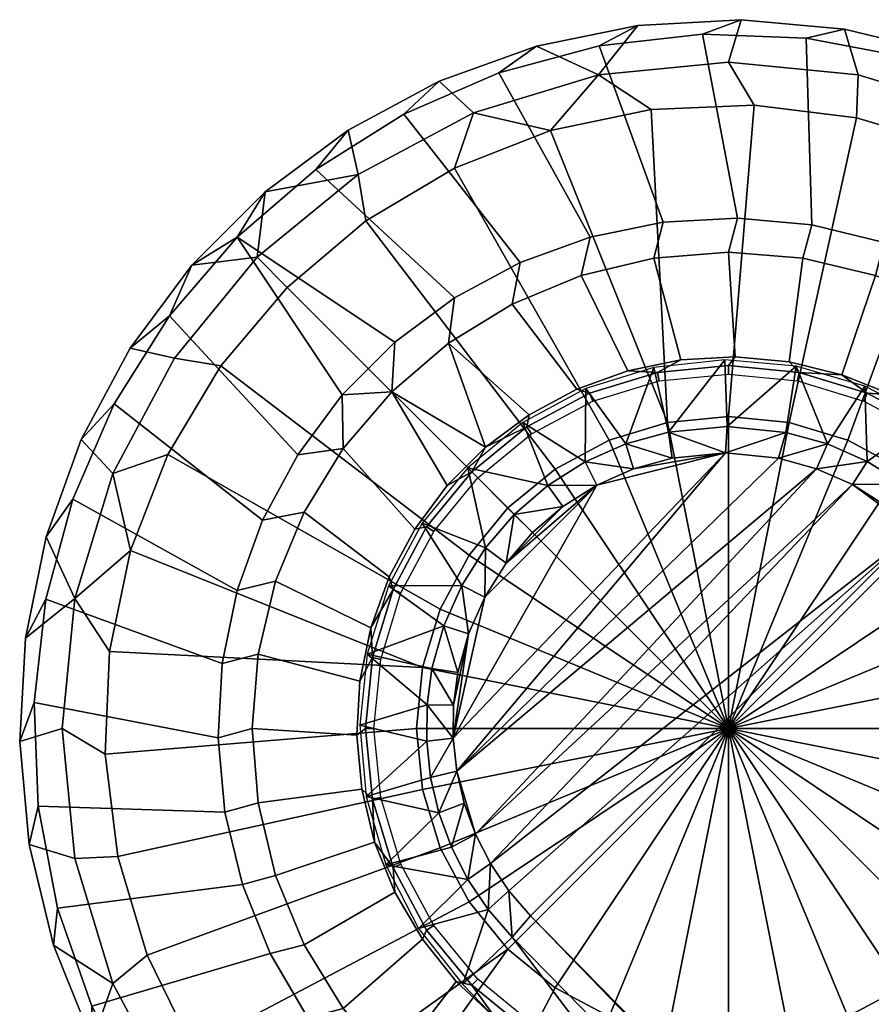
# Model space of a CAD drawing. Header units: millimetres. Extents: x -302 to 302, y -299 to 288.
# Tile 51 of 91: x -265 to -235, y 231 to 265. Entities that reach past the tile are written whole.
import ezdxf

# ---------------------------------------------------------------- set-up
doc = ezdxf.new("R2010")
doc.units = ezdxf.units.MM
doc.header["$MEASUREMENT"] = 0
doc.layers.add('nozky', color=250, linetype='Continuous')
doc.layers.add('podnoz', color=7, linetype='Continuous')

msp = doc.modelspace()

# ---------------------------------------------------------------- meshes
at = {"layer": 'nozky'}
mesh = msp.add_polyface(dxfattribs=at)
corners = [(-239.505, 262.399), (-243.136, 262.249), (-244.999, 263.467, 1), (-240.414, 263.918, 1), (-246.691, 261.504), (-250.076, 260.183), (-253.198, 258.323), (-253.47, 259.958, 1), (-249.407, 262.129, 1), (-257.031, 257.035, 1), (-255.971, 255.975), (-250.61, 263.245, 2), (-247.179, 264.486, 2), (-243.602, 265.214, 2), (-239.958, 265.414, 2), (-253.825, 261.517, 2), (-256.754, 259.339, 2), (-258.319, 253.202), (-260.179, 250.081), (-262.125, 249.411, 1), (-259.954, 253.474, 1), (-261.5, 246.696), (-262.245, 243.139), (-262.396, 239.509), (-263.914, 240.418, 1), (-263.463, 245.003, 1), (-261.513, 253.829, 2), (-259.335, 256.758, 2), (-263.24, 250.615, 2), (-265.41, 239.962, 2), (-265.21, 243.606, 2), (-264.481, 247.182, 2), (-238.269, 251.207), (-236.205, 250.581), (-240.414, 240.418), (-240.414, 251.418), (-242.561, 251.207), (-244.624, 250.581), (-246.525, 249.564), (-248.192, 248.197), (-249.561, 246.53), (-250.577, 244.628), (-251.203, 242.564), (-239.505, 262.399), (-235.899, 261.95), (-250.076, 260.183), (-246.691, 261.504), (-253.198, 258.323), (-243.136, 262.249), (-255.971, 255.975), (-260.179, 250.081), (-258.319, 253.202), (-261.5, 246.696), (-251.414, 240.418), (-262.396, 239.509), (-262.245, 243.139)]
mesh.append_faces([[corners[k] for k in face] for face in [(0, 1, 2, 3), (4, 2, 1, 1), (5, 6, 7, 8), (5, 8, 4, 4), (9, 7, 6, 10), (2, 8, 11, 12), (8, 2, 4, 4), (3, 2, 13, 14), (8, 7, 15, 11), (7, 16, 15, 15), (12, 13, 2, 2), (9, 16, 7, 7), (17, 18, 19, 20), (19, 18, 21, 21), (22, 23, 24, 25), (25, 21, 22, 22), (9, 20, 26, 27), (20, 9, 10, 17), (20, 19, 28, 26), (25, 24, 29, 30), (25, 19, 21, 21), (19, 25, 31, 28), (31, 25, 30, 30), (16, 9, 27, 27), (32, 33, 34, 34), (35, 32, 34, 34), (36, 35, 34, 34), (37, 36, 34, 34), (38, 37, 34, 34), (39, 38, 34, 34), (40, 39, 34, 34), (41, 40, 34, 34), (42, 41, 34, 34), (32, 35, 43, 44), (36, 37, 45, 46), (37, 38, 47, 45), (35, 36, 48, 43), (38, 39, 49, 47), (46, 48, 36, 36), (50, 51, 40, 41), (41, 42, 52, 50), (51, 49, 39, 40), (42, 53, 54, 55), (55, 52, 42, 42)]])
mesh = msp.add_polyface(dxfattribs=at)
corners = [(-217.366, 235.834, 1), (-219.329, 234.141), (-218.583, 237.697), (-218.433, 241.327), (-218.883, 244.933), (-217.366, 245.003, 1), (-216.914, 240.418, 1), (-218.703, 249.411, 1), (-217.23, 249.774, 2), (-216.115, 246.299, 2), (-219.919, 248.416), (-221.515, 251.68), (-220.875, 253.474, 1), (-215.519, 242.698, 2), (-215.452, 239.049, 2), (-215.917, 235.429, 2), (-223.626, 254.637), (-223.797, 257.035, 1), (-226.195, 257.206), (-229.152, 259.317), (-227.358, 259.958, 1), (-232.417, 260.913), (-235.899, 261.95), (-235.83, 263.467, 1), (-231.421, 262.129, 1), (-239.505, 262.399), (-240.414, 263.918, 1), (-223.394, 258.73, 2), (-220.909, 256.056, 2), (-218.84, 253.05, 2), (-226.241, 261.013, 2), (-229.392, 262.857, 2), (-232.775, 264.223, 2), (-236.323, 265.081, 2), (-239.958, 265.414, 2), (-231.269, 234.307), (-232.636, 232.64), (-240.414, 240.418), (-230.252, 236.209), (-229.626, 238.272), (-229.414, 240.418), (-229.626, 242.564), (-230.252, 244.628), (-231.269, 246.53), (-232.636, 248.197), (-234.303, 249.564), (-236.205, 250.581), (-234.303, 231.272), (-218.433, 241.327), (-218.583, 237.697), (-218.883, 244.933), (-219.919, 248.416), (-221.515, 251.68), (-223.626, 254.637), (-232.417, 260.913), (-229.152, 259.317), (-226.195, 257.206), (-238.269, 251.207), (-235.899, 261.95)]
mesh.append_faces([[corners[k] for k in face] for face in [(0, 1, 2, 2), (3, 4, 5, 6), (2, 3, 6, 0), (5, 7, 8, 9), (7, 5, 4, 10), (10, 11, 12, 7), (6, 5, 9, 13), (0, 6, 14, 15), (12, 11, 16, 16), (17, 16, 18, 18), (18, 19, 20, 17), (21, 22, 23, 24), (19, 21, 24, 20), (12, 16, 17, 17), (22, 25, 26, 23), (12, 17, 27, 28), (7, 12, 29, 8), (6, 13, 14, 14), (17, 20, 30, 27), (28, 29, 12, 12), (31, 30, 20, 24), (24, 32, 31, 31), (24, 23, 33, 32), (23, 26, 34, 33), (35, 36, 37, 37), (38, 35, 37, 37), (39, 38, 37, 37), (40, 39, 37, 37), (41, 40, 37, 37), (42, 41, 37, 37), (43, 42, 37, 37), (44, 43, 37, 37), (45, 44, 37, 37), (46, 45, 37, 37), (36, 47, 37, 37), (39, 40, 48, 49), (40, 41, 50, 48), (41, 42, 51, 50), (42, 43, 52, 51), (43, 44, 53, 52), (45, 46, 54, 55), (44, 45, 55, 56), (46, 57, 58, 54), (56, 53, 44, 44)]])
mesh = msp.add_polyface(dxfattribs=at)
corners = [(-261.946, 235.904), (-260.909, 232.421), (-262.125, 231.425, 1), (-263.463, 235.834, 1), (-262.396, 239.509), (-263.914, 240.418, 1), (-264.219, 232.78, 2), (-265.077, 236.327, 2), (-265.41, 239.962, 2), (-259.313, 229.157), (-259.954, 227.362, 1), (-257.202, 226.2), (-257.031, 223.801, 1), (-254.633, 223.63), (-249.407, 218.707, 1), (-253.47, 220.879, 1), (-251.676, 221.519), (-248.411, 219.923), (-244.929, 218.886), (-244.999, 217.37, 1), (-241.323, 218.437), (-240.414, 216.918, 1), (-256.053, 220.913, 2), (-258.726, 223.398, 2), (-237.693, 218.587), (-235.83, 217.37, 1), (-261.009, 226.246, 2), (-262.853, 229.395, 2), (-249.77, 217.235, 2), (-253.046, 218.844, 2), (-246.295, 216.12, 2), (-242.694, 215.522, 2), (-239.045, 215.456, 2), (-251.414, 240.418), (-251.203, 242.564), (-240.414, 240.418), (-251.203, 238.272), (-250.577, 236.209), (-249.561, 234.307), (-248.192, 232.64), (-246.525, 231.272), (-244.624, 230.256), (-242.561, 229.63), (-240.414, 229.418), (-238.269, 229.63), (-236.205, 230.256), (-261.946, 235.904), (-262.396, 239.509), (-260.909, 232.421), (-259.313, 229.157), (-257.202, 226.2), (-248.411, 219.923), (-251.676, 221.519), (-254.633, 223.63), (-241.323, 218.437), (-244.929, 218.886), (-237.693, 218.587)]
mesh.append_faces([[corners[k] for k in face] for face in [(0, 1, 2, 3), (4, 0, 3, 5), (3, 2, 6, 7), (5, 3, 7, 8), (1, 9, 10, 2), (10, 9, 11, 11), (12, 11, 13, 13), (14, 15, 16, 17), (17, 18, 19, 14), (13, 16, 15, 12), (10, 11, 12, 12), (18, 20, 21, 19), (12, 15, 22, 23), (20, 24, 25, 21), (10, 12, 23, 26), (2, 10, 26, 27), (15, 14, 28, 29), (27, 6, 2, 2), (29, 22, 15, 15), (30, 28, 14, 19), (19, 21, 31, 30), (32, 31, 21, 21), (33, 34, 35, 35), (36, 33, 35, 35), (37, 36, 35, 35), (38, 37, 35, 35), (39, 38, 35, 35), (40, 39, 35, 35), (41, 40, 35, 35), (42, 41, 35, 35), (43, 42, 35, 35), (44, 43, 35, 35), (45, 44, 35, 35), (33, 36, 46, 47), (36, 37, 48, 46), (37, 38, 49, 48), (38, 39, 50, 49), (40, 41, 51, 52), (39, 40, 52, 53), (42, 43, 54, 55), (43, 44, 56, 54), (41, 42, 55, 51), (39, 53, 50, 50)]])
mesh = msp.add_polyface(dxfattribs=at)
corners = [(-23.245, 9.202, 280), (-23.245, 9.202, 277), (-24.583, 4.549, 277), (-24.583, 4.549, 280), (-17.678, 17.678, 280), (-17.678, 17.678, 277), (-20.925, 13.68, 277), (-20.925, 13.68, 280), (-9.202, 23.245, 280), (-9.202, 23.245, 277), (-13.681, 20.925, 277), (-13.681, 20.925, 280), (0, 25, 280), (0, 25, 277), (-4.549, 24.583, 277), (-4.549, 24.583, 280), (-25, 0, 277), (-25, 0, 280), (4.549, 24.583, 280), (0, 25, 280), (-4.549, 24.583, 280), (-13.681, 20.925, 280), (-17.678, 17.678, 280), (-20.925, 13.68, 280), (-9.202, 23.245, 280), (20.925, 13.68, 280), (-24.583, 4.549, 280), (-25, 0, 280), (-23.245, 9.202, 280), (-24.583, -4.549, 280), (-223.797, 223.801, 1), (-224.857, 224.862), (-222.51, 227.635), (-218.703, 231.425, 1), (-220.649, 230.756), (-219.329, 234.141), (-218.394, 228.583, 2), (-220.351, 225.503, 2), (-217.366, 235.834, 1), (-215.917, 235.429, 2), (-216.904, 231.916, 2), (-222.736, 222.741, 2), (-234.137, 219.333), (-235.83, 217.37, 1), (-237.693, 218.587), (-230.752, 220.654), (-227.631, 222.514), (-227.358, 220.879, 1), (-231.421, 218.707, 1), (-240.414, 216.918, 1), (-235.425, 215.921, 2), (-239.045, 215.456, 2), (-228.579, 218.397, 2), (-231.911, 216.909, 2), (-225.499, 220.355, 2), (-234.303, 231.272), (-236.205, 230.256), (-240.414, 240.418), (-222.51, 227.635), (-224.857, 224.862), (-232.636, 232.64), (-231.269, 234.307), (-230.252, 236.209), (-220.649, 230.756), (-229.626, 238.272), (-219.329, 234.141), (-218.583, 237.697), (-238.269, 229.63), (-230.752, 220.654), (-234.137, 219.333), (-227.631, 222.514), (-237.693, 218.587)]
mesh.append_faces([[corners[k] for k in face] for face in [(0, 1, 2, 3), (4, 5, 6, 7), (7, 6, 1, 0), (8, 9, 10, 11), (12, 13, 14, 15), (15, 14, 9, 8), (11, 10, 5, 4), (3, 2, 16, 17), (18, 19, 20, 20), (21, 22, 23, 23), (21, 20, 24, 24), (25, 20, 21, 21), (23, 26, 27, 27), (26, 23, 28, 28), (21, 23, 25, 25), (23, 27, 29, 29), (30, 31, 32, 32), (33, 32, 34, 34), (33, 34, 35, 35), (30, 33, 36, 37), (33, 30, 32, 32), (38, 33, 35, 35), (33, 38, 39, 40), (37, 41, 30, 30), (33, 40, 36, 36), (42, 43, 44, 44), (45, 46, 47, 48), (45, 48, 42, 42), (46, 31, 30, 47), (49, 43, 50, 51), (42, 48, 43, 43), (48, 47, 52, 53), (43, 48, 53, 50), (47, 30, 41, 54), (54, 52, 47, 47), (55, 56, 57, 57), (58, 59, 60, 61), (61, 62, 63, 58), (62, 64, 65, 63), (64, 66, 65, 65), (67, 56, 68, 69), (56, 55, 70, 68), (55, 60, 59, 70), (67, 69, 71, 71)]])
at = {"layer": 'podnoz'}
mesh = msp.add_polyface(dxfattribs=at)
corners = [(-249.332, 236.691, 49.666), (-248.803, 235.655, 49.763), (-236.041, 249.018, 49.725), (-240.517, 250.136, 49.381), (-242.396, 249.956, 49.278), (-243.759, 249.578, 49.218), (-249.997, 238.916, 49.488), (-238.64, 249.947, 49.508), (-233.814, 247.389, 49.965), (-234.869, 248.286, 49.844), (-238.025, 253.194, 25), (-236.919, 250.452, 48.716), (-235.605, 252.493, 25), (-240.534, 253.416, 25), (-240.459, 251.068, 48.485), (-235.522, 249.837, 48.829), (-233.366, 251.339, 25), (-242.531, 250.868, 48.381), (-243.039, 253.149, 25), (-238.39, 250.86, 48.611), (-234.228, 249.03, 48.947), (-233.063, 248.042, 49.068), (-234.869, 248.286, 49.844), (-233.814, 247.389, 49.965), (-234.228, 249.03, 48.947), (-235.522, 249.837, 48.829), (-236.041, 249.018, 49.725), (-237.307, 249.576, 49.613), (-240.517, 250.136, 49.381), (-242.531, 250.868, 48.381), (-242.396, 249.956, 49.278), (-236.919, 250.452, 48.716), (-238.64, 249.947, 49.508), (-238.39, 250.86, 48.611), (-240.459, 251.068, 48.485), (-235.225, 256.39, 6.979), (-237.787, 257.006, 6.979), (-238.27, 253.345, 24.511), (-236.411, 252.895, 24.511), (-240.414, 257.212, 6.979), (-240.175, 253.519, 24.511), (-243.041, 257.006, 6.979), (-242.085, 253.414, 24.511), (-232.79, 255.382, 6.979), (-234.637, 252.179, 24.511), (-232.478, 256.574, 6), (-234.914, 257.558, 6), (-235.225, 256.39, 6.979), (-232.79, 255.382, 6.979), (-237.469, 258.176, 6), (-240.086, 258.415, 6), (-240.414, 257.212, 6.979), (-237.787, 257.006, 6.979), (-242.709, 258.271, 6), (-243.041, 257.006, 6.979), (-237.671, 264.764, 6), (-241.33, 264.901, 6), (-240.086, 258.415, 6), (-237.469, 258.176, 6), (-244.969, 264.491, 6), (-242.709, 258.271, 6), (-234.073, 264.083, 6), (-234.914, 257.558, 6), (-236.323, 265.081, 5.5), (-239.958, 265.414, 5.5), (-241.33, 264.901, 6), (-237.671, 264.764, 6), (-243.602, 265.214, 5.5), (-244.969, 264.491, 6), (-232.775, 264.223, 5.5), (-234.073, 264.083, 6), (-232.775, 264.223, 2), (-236.323, 265.081, 2), (-236.323, 265.081, 5.5), (-232.775, 264.223, 5.5), (-239.958, 265.414, 2), (-243.602, 265.214, 2), (-243.602, 265.214, 5.5), (-239.958, 265.414, 5.5), (-235.631, 251.967, 25), (-233.47, 250.812, 25), (-233.302, 251.062, 24.755), (-235.516, 252.245, 24.755), (-237.976, 252.678, 25), (-237.917, 252.974, 24.755), (-240.414, 252.918, 25), (-240.414, 253.22, 24.755), (-242.853, 252.678, 25), (-242.912, 252.974, 24.755), (-232.986, 251.212, 24.511), (-234.637, 252.179, 24.511), (-236.411, 252.895, 24.511), (-238.27, 253.345, 24.511), (-240.175, 253.519, 24.511), (-242.085, 253.414, 24.511)]
mesh.append_faces([[corners[k] for k in face] for face in [(0, 1, 2, 2), (3, 4, 5, 5), (6, 7, 3, 3), (2, 1, 8, 8), (9, 2, 8, 8), (10, 11, 12, 12), (13, 14, 10, 10), (12, 15, 16, 16), (17, 13, 18, 18), (10, 19, 11, 11), (16, 15, 20, 20), (12, 11, 15, 15), (13, 17, 14, 14), (14, 19, 10, 10), (21, 22, 23, 23), (24, 22, 21, 21), (25, 26, 24, 24), (27, 26, 25, 25), (22, 24, 26, 26), (28, 29, 30, 30), (25, 31, 27, 27), (28, 32, 33, 33), (31, 32, 27, 27), (31, 33, 32, 32), (34, 28, 33, 33), (34, 29, 28, 28), (35, 36, 37, 38), (36, 39, 40, 37), (39, 41, 42, 40), (43, 35, 38, 44), (45, 46, 47, 48), (49, 50, 51, 52), (50, 53, 54, 51), (46, 49, 52, 47), (55, 56, 57, 58), (56, 59, 60, 57), (61, 55, 58, 62), (63, 64, 65, 66), (64, 67, 68, 65), (69, 63, 66, 70), (71, 72, 73, 74), (75, 76, 77, 78), (72, 75, 78, 73), (79, 80, 81, 82), (83, 79, 82, 84), (85, 83, 84, 86), (87, 85, 86, 88), (89, 90, 82, 81), (84, 91, 92, 92), (93, 94, 88, 86), (92, 93, 86, 84), (82, 90, 91, 91), (82, 91, 84, 84)]])
mesh = msp.add_polyface(dxfattribs=at)
corners = [(-245.445, 252.404, 25), (-244.035, 250.451, 48.321), (-243.039, 253.149, 25), (-249.608, 249.609, 25), (-246.783, 248.985, 48.25), (-247.663, 251.209, 25), (-245.463, 249.818, 48.277), (-242.531, 250.868, 48.381), (-244.035, 250.451, 48.321), (-243.759, 249.578, 49.218), (-242.396, 249.956, 49.278), (-242.531, 250.868, 48.381), (-245.463, 249.818, 48.277), (-243.041, 257.006, 6.979), (-245.604, 256.39, 6.979), (-243.959, 253.032, 24.511), (-242.085, 253.414, 24.511), (-248.038, 255.382, 6.979), (-245.758, 252.382, 24.511), (-250.285, 254.005, 6.979), (-247.443, 251.476, 24.511), (-248.979, 250.335, 24.511), (-252.289, 252.293, 6.979), (-254.001, 250.29, 6.979), (-251.473, 247.447, 24.511), (-250.331, 248.982, 24.511), (-245.284, 257.747, 6), (-247.756, 256.853, 6), (-248.038, 255.382, 6.979), (-245.604, 256.39, 6.979), (-250.07, 255.609, 6), (-250.285, 254.005, 6.979), (-242.709, 258.271, 6), (-243.041, 257.006, 6.979), (-252.289, 252.293, 6.979), (-252.179, 254.041, 6), (-254.001, 250.29, 6.979), (-254.037, 252.183, 6), (-255.605, 250.074, 6), (-248.506, 263.543, 6), (-251.862, 262.079, 6), (-247.756, 256.853, 6), (-245.284, 257.747, 6), (-254.963, 260.131, 6), (-250.07, 255.609, 6), (-244.969, 264.491, 6), (-242.709, 258.271, 6), (-252.179, 254.041, 6), (-257.738, 257.742, 6), (-260.127, 254.967, 6), (-255.605, 250.074, 6), (-254.037, 252.183, 6), (-262.075, 251.866, 6), (-256.85, 247.76, 6), (-247.179, 264.486, 5.5), (-250.61, 263.245, 5.5), (-251.862, 262.079, 6), (-248.506, 263.543, 6), (-253.825, 261.517, 5.5), (-254.963, 260.131, 6), (-243.602, 265.214, 5.5), (-244.969, 264.491, 6), (-257.738, 257.742, 6), (-256.754, 259.339, 5.5), (-260.127, 254.967, 6), (-259.335, 256.758, 5.5), (-261.513, 253.829, 5.5), (-263.24, 250.615, 5.5), (-262.075, 251.866, 6), (-243.602, 265.214, 2), (-247.179, 264.486, 2), (-247.179, 264.486, 5.5), (-243.602, 265.214, 5.5), (-250.61, 263.245, 2), (-253.825, 261.517, 2), (-253.825, 261.517, 5.5), (-250.61, 263.245, 5.5), (-256.754, 259.339, 2), (-256.754, 259.339, 5.5), (-259.335, 256.758, 2), (-259.335, 256.758, 5.5), (-261.513, 253.829, 2), (-261.513, 253.829, 5.5), (-263.24, 250.615, 2), (-263.24, 250.615, 5.5), (-245.198, 251.967, 25), (-242.853, 252.678, 25), (-242.912, 252.974, 24.755), (-245.313, 252.245, 24.755), (-247.358, 250.812, 25), (-247.526, 251.062, 24.755), (-249.253, 249.257, 25), (-249.466, 249.47, 24.755), (-242.085, 253.414, 24.511), (-243.959, 253.032, 24.511), (-245.758, 252.382, 24.511), (-247.443, 251.476, 24.511), (-248.979, 250.335, 24.511), (-250.331, 248.982, 24.511)]
mesh.append_faces([[corners[k] for k in face] for face in [(0, 1, 2, 2), (3, 4, 5, 5), (6, 0, 5, 5), (5, 4, 6, 6), (2, 1, 7, 7), (0, 6, 1, 1), (8, 9, 10, 10), (10, 11, 8, 8), (12, 9, 8, 8), (13, 14, 15, 16), (14, 17, 18, 15), (17, 19, 20, 18), (19, 21, 20, 20), (21, 19, 22, 22), (22, 23, 24, 25), (21, 22, 25, 25), (26, 27, 28, 29), (27, 30, 31, 28), (32, 26, 29, 33), (34, 31, 30, 35), (36, 37, 38, 38), (36, 34, 37, 37), (35, 37, 34, 34), (39, 40, 41, 42), (40, 43, 44, 41), (45, 39, 42, 46), (47, 44, 43, 48), (48, 49, 50, 51), (49, 52, 53, 50), (47, 48, 51, 51), (54, 55, 56, 57), (55, 58, 59, 56), (60, 54, 57, 61), (62, 59, 58, 63), (64, 65, 66, 66), (66, 67, 68, 64), (65, 64, 62, 62), (63, 65, 62, 62), (69, 70, 71, 72), (73, 74, 75, 76), (77, 78, 75, 74), (70, 73, 76, 71), (78, 77, 79, 80), (81, 82, 80, 79), (83, 84, 82, 81), (85, 86, 87, 88), (89, 85, 88, 90), (91, 89, 90, 92), (87, 93, 94, 94), (95, 96, 90, 88), (97, 90, 96, 96), (88, 87, 94, 95), (90, 97, 92, 92), (97, 98, 92, 92)]])
mesh = msp.add_polyface(dxfattribs=at)
corners = [(-249.956, 242.394, 49.278), (-250.111, 241.239, 49.339), (-249.578, 243.758, 49.218), (-250.124, 240.074, 49.409), (-249.004, 245.053, 49.174), (-248.248, 246.252, 49.147), (-245.054, 249.004, 49.174), (-246.252, 248.249, 49.147), (-247.324, 247.326, 49.138), (-240.517, 250.136, 49.381), (-236.041, 249.018, 49.725), (-237.307, 249.576, 49.613), (-249.332, 236.691, 49.666), (-238.64, 249.947, 49.508), (-249.997, 238.916, 49.488), (-243.759, 249.578, 49.218), (-248.984, 246.784, 48.25), (-247.966, 247.967, 48.241), (-249.608, 249.609, 25), (-246.783, 248.985, 48.25), (-249.818, 245.462, 48.277), (-251.209, 247.663, 25), (-252.404, 245.446, 25), (-250.452, 244.034, 48.321), (-253.149, 243.039, 25), (-250.869, 242.53, 48.381), (-251.04, 241.256, 48.442), (-248.248, 246.252, 49.147), (-247.324, 247.326, 49.138), (-247.966, 247.967, 48.241), (-248.984, 246.784, 48.25), (-249.818, 245.462, 48.277), (-249.578, 243.758, 49.218), (-249.004, 245.053, 49.174), (-250.452, 244.034, 48.321), (-249.956, 242.394, 49.278), (-250.869, 242.53, 48.381), (-246.252, 248.249, 49.147), (-245.054, 249.004, 49.174), (-246.783, 248.985, 48.25), (-245.463, 249.818, 48.277), (-243.759, 249.578, 49.218), (-255.378, 248.042, 6.979), (-256.387, 245.608, 6.979), (-253.028, 243.963, 24.511), (-252.378, 245.762, 24.511), (-257.002, 243.045, 6.979), (-253.41, 242.089, 24.511), (-254.001, 250.29, 6.979), (-251.473, 247.447, 24.511), (-256.85, 247.76, 6), (-257.743, 245.288, 6), (-256.387, 245.608, 6.979), (-255.378, 248.042, 6.979), (-258.268, 242.713, 6), (-257.002, 243.045, 6.979), (-255.605, 250.074, 6), (-254.001, 250.29, 6.979), (-262.075, 251.866, 6), (-263.539, 248.51, 6), (-257.743, 245.288, 6), (-256.85, 247.76, 6), (-264.487, 244.973, 6), (-258.268, 242.713, 6), (-263.24, 250.615, 5.5), (-264.481, 247.182, 5.5), (-263.539, 248.51, 6), (-262.075, 251.866, 6), (-265.21, 243.606, 5.5), (-264.487, 244.973, 6), (-265.41, 239.962, 5.5), (-264.897, 241.334, 6), (-264.481, 247.182, 2), (-264.481, 247.182, 5.5), (-263.24, 250.615, 5.5), (-263.24, 250.615, 2), (-265.21, 243.606, 2), (-265.21, 243.606, 5.5), (-250.808, 247.363, 25), (-249.253, 249.257, 25), (-249.466, 249.47, 24.755), (-251.059, 247.531, 24.755), (-251.963, 245.202, 25), (-252.241, 245.317, 24.755), (-252.674, 242.857, 25), (-252.97, 242.916, 24.755), (-250.331, 248.982, 24.511), (-251.473, 247.447, 24.511), (-252.378, 245.762, 24.511), (-253.028, 243.963, 24.511), (-253.41, 242.089, 24.511)]
mesh.append_faces([[corners[k] for k in face] for face in [(0, 1, 2, 2), (2, 3, 4, 4), (5, 6, 7, 7), (7, 8, 5, 5), (5, 4, 6, 6), (4, 3, 6, 6), (9, 6, 3, 3), (10, 11, 12, 12), (11, 13, 14, 14), (9, 15, 6, 6), (16, 17, 18, 18), (18, 17, 19, 19), (20, 21, 22, 22), (16, 21, 20, 20), (22, 23, 20, 20), (22, 24, 23, 23), (18, 21, 16, 16), (24, 25, 23, 23), (26, 25, 24, 24), (27, 28, 29, 29), (30, 27, 29, 29), (31, 32, 33, 33), (27, 30, 33, 33), (30, 31, 33, 33), (34, 35, 32, 32), (34, 36, 35, 35), (34, 32, 31, 31), (37, 29, 28, 28), (38, 39, 37, 37), (29, 37, 39, 39), (40, 39, 38, 38), (40, 38, 41, 41), (42, 43, 44, 45), (43, 46, 47, 44), (48, 42, 45, 49), (50, 51, 52, 53), (51, 54, 55, 52), (56, 50, 53, 57), (58, 59, 60, 61), (59, 62, 63, 60), (64, 65, 66, 67), (65, 68, 69, 66), (68, 70, 71, 69), (72, 73, 74, 75), (76, 77, 73, 72), (78, 79, 80, 81), (82, 78, 81, 83), (84, 82, 83, 85), (86, 87, 81, 80), (83, 88, 89, 89), (87, 88, 83, 81), (85, 89, 90, 90), (85, 83, 89, 89)]])
mesh = msp.add_polyface(dxfattribs=at)
corners = [(-240.517, 250.136, 49.381), (-250.124, 240.074, 49.409), (-249.997, 238.916, 49.488), (-249.732, 237.783, 49.574), (-249.332, 236.691, 49.666), (-249.578, 243.758, 49.218), (-250.111, 241.239, 49.339), (-237.307, 249.576, 49.613), (-253.416, 240.534, 25), (-251.04, 241.256, 48.442), (-253.149, 243.039, 25), (-252.493, 235.605, 25), (-250.624, 237.444, 48.677), (-253.194, 238.025, 25), (-251.339, 233.367, 25), (-249.6, 235.096, 48.866), (-251.055, 239.971, 48.513), (-250.916, 238.694, 48.591), (-250.183, 236.239, 48.769), (-248.883, 234.032, 48.966), (-248.883, 234.032, 48.966), (-248.042, 233.063, 49.068), (-248.152, 234.691, 49.863), (-249.332, 236.691, 49.666), (-249.6, 235.096, 48.866), (-248.803, 235.655, 49.763), (-250.183, 236.239, 48.769), (-249.732, 237.783, 49.574), (-250.869, 242.53, 48.381), (-250.111, 241.239, 49.339), (-249.956, 242.394, 49.278), (-251.04, 241.256, 48.442), (-250.124, 240.074, 49.409), (-249.997, 238.916, 49.488), (-250.624, 237.444, 48.677), (-250.916, 238.694, 48.591), (-251.055, 239.971, 48.513), (-257.208, 240.418, 6.979), (-257.002, 237.791, 6.979), (-253.341, 238.274, 24.511), (-253.515, 240.179, 24.511), (-256.387, 235.229, 6.979), (-255.378, 232.794, 6.979), (-252.175, 234.641, 24.511), (-252.891, 236.415, 24.511), (-257.002, 243.045, 6.979), (-253.41, 242.089, 24.511), (-258.411, 240.09, 6), (-258.172, 237.473, 6), (-257.002, 237.791, 6.979), (-257.208, 240.418, 6.979), (-257.554, 234.918, 6), (-256.387, 235.229, 6.979), (-258.268, 242.713, 6), (-257.002, 243.045, 6.979), (-264.897, 241.334, 6), (-264.76, 237.675, 6), (-258.172, 237.473, 6), (-258.411, 240.09, 6), (-264.079, 234.077, 6), (-257.554, 234.918, 6), (-264.487, 244.973, 6), (-258.268, 242.713, 6), (-265.41, 239.962, 5.5), (-265.077, 236.327, 5.5), (-264.76, 237.675, 6), (-264.897, 241.334, 6), (-264.219, 232.78, 5.5), (-264.079, 234.077, 6), (-265.077, 236.327, 2), (-265.077, 236.327, 5.5), (-265.41, 239.962, 5.5), (-265.41, 239.962, 2), (-264.219, 232.78, 2), (-264.219, 232.78, 5.5), (-265.21, 243.606, 5.5), (-265.21, 243.606, 2), (-252.914, 240.418, 25), (-252.674, 242.857, 25), (-252.97, 242.916, 24.755), (-253.216, 240.418, 24.755), (-252.674, 237.98, 25), (-252.97, 237.921, 24.755), (-251.963, 235.635, 25), (-252.241, 235.519, 24.755), (-250.808, 233.474, 25), (-251.059, 233.306, 24.755), (-253.41, 242.089, 24.511), (-253.515, 240.179, 24.511), (-253.341, 238.274, 24.511), (-252.891, 236.415, 24.511), (-252.175, 234.641, 24.511)]
mesh.append_faces([[corners[k] for k in face] for face in [(0, 1, 2, 2), (2, 3, 4, 4), (5, 6, 1, 1), (7, 2, 4, 4), (8, 9, 10, 10), (11, 12, 13, 13), (14, 15, 11, 11), (13, 16, 8, 8), (8, 16, 9, 9), (13, 17, 16, 16), (11, 18, 12, 12), (14, 19, 15, 15), (15, 18, 11, 11), (12, 17, 13, 13), (20, 21, 22, 22), (23, 24, 25, 25), (22, 25, 20, 20), (25, 24, 20, 20), (26, 23, 27, 27), (28, 29, 30, 30), (29, 28, 31, 31), (32, 29, 31, 31), (26, 24, 23, 23), (27, 33, 34, 34), (32, 35, 33, 33), (35, 34, 33, 33), (26, 27, 34, 34), (36, 35, 32, 32), (36, 32, 31, 31), (37, 38, 39, 40), (41, 42, 43, 44), (38, 41, 44, 39), (45, 37, 40, 46), (47, 48, 49, 50), (48, 51, 52, 49), (53, 47, 50, 54), (55, 56, 57, 58), (56, 59, 60, 57), (61, 55, 58, 62), (63, 64, 65, 66), (64, 67, 68, 65), (69, 70, 71, 72), (73, 74, 70, 69), (72, 71, 75, 76), (77, 78, 79, 80), (81, 77, 80, 82), (83, 81, 82, 84), (85, 83, 84, 86), (87, 88, 80, 79), (82, 89, 90, 90), (84, 90, 91, 91), (88, 89, 82, 80), (84, 82, 90, 90)]])
mesh = msp.add_polyface(dxfattribs=at)
corners = [(-148.361, 132.913, 62.429), (-132.913, 148.361, 62.429), (-233.814, 247.389, 49.965), (-41.582, 41.581, 74.811), (-247.39, 233.814, 49.965), (-235.726, 216.823, 25), (-149.013, 132.163, 61.532), (-248.042, 233.063, 49.068), (-144.424, 122.437, 27.052), (-49.895, 31.162, 73.926), (-29.662, 51.451, 52.313), (-28.051, 53.122, 29.103), (-122.438, 144.423, 27.052), (-132.117, 148.968, 61.538), (-31.162, 49.895, 73.926), (-216.823, 235.725, 25), (-233.063, 248.042, 49.068), (-132.913, 148.361, 62.429), (-132.117, 148.968, 61.538), (-233.063, 248.042, 49.068), (-233.814, 247.389, 49.965), (-31.991, 49.342, 74.811), (-31.162, 49.895, 73.926), (-149.013, 132.163, 61.532), (-247.39, 233.814, 49.965), (-248.042, 233.063, 49.068), (-148.361, 132.913, 62.429), (-49.342, 31.991, 74.811), (-225.451, 232.794, 6.979), (-224.442, 235.229, 6.979), (-228.093, 235.962, 24.511), (-228.873, 234.215, 24.511), (-223.827, 237.791, 6.979), (-223.62, 240.418, 6.979), (-227.331, 239.701, 24.511), (-227.575, 237.803, 24.511), (-223.827, 243.045, 6.979), (-227.366, 241.613, 24.511), (-227.687, 227.69, 6), (-225.969, 229.679, 6), (-226.827, 230.547, 6.979), (-228.539, 228.543, 6.979), (-224.559, 231.897, 6), (-223.487, 234.296, 6), (-224.442, 235.229, 6.979), (-225.451, 232.794, 6.979), (-222.776, 236.826, 6), (-223.827, 237.791, 6.979), (-222.441, 239.432, 6), (-222.489, 242.06, 6), (-223.827, 243.045, 6.979), (-223.62, 240.418, 6.979), (-223.09, 223.094, 6), (-220.701, 225.87, 6), (-225.969, 229.679, 6), (-227.687, 227.69, 6), (-218.754, 228.97, 6), (-217.289, 232.326, 6), (-223.487, 234.296, 6), (-224.559, 231.897, 6), (-216.342, 235.864, 6), (-222.776, 236.826, 6), (-215.932, 239.502, 6), (-216.068, 243.161, 6), (-222.489, 242.06, 6), (-222.441, 239.432, 6), (-225.865, 220.706, 6), (-229.675, 225.973, 6), (-222.736, 222.741, 5.5), (-220.351, 225.503, 5.5), (-220.701, 225.87, 6), (-223.09, 223.094, 6), (-218.394, 228.583, 5.5), (-216.904, 231.916, 5.5), (-217.289, 232.326, 6), (-218.754, 228.97, 6), (-215.917, 235.429, 5.5), (-216.342, 235.864, 6), (-215.452, 239.049, 5.5), (-215.519, 242.698, 5.5), (-216.068, 243.161, 6), (-215.932, 239.502, 6), (-228.579, 218.397, 5.5), (-225.499, 220.355, 5.5), (-225.865, 220.706, 6), (-228.966, 218.758, 6), (-222.736, 222.741, 2), (-220.351, 225.503, 2), (-220.351, 225.503, 5.5), (-222.736, 222.741, 5.5), (-218.394, 228.583, 2), (-216.904, 231.916, 2), (-216.904, 231.916, 5.5), (-218.394, 228.583, 5.5), (-215.917, 235.429, 2), (-215.917, 235.429, 5.5), (-215.452, 239.049, 2), (-215.519, 242.698, 2), (-215.519, 242.698, 5.5), (-215.452, 239.049, 5.5), (-225.499, 220.355, 2), (-225.499, 220.355, 5.5), (-228.579, 218.397, 5.5), (-228.579, 218.397, 2), (-227.575, 237.803, 24.511), (-227.331, 239.701, 24.511), (-227.612, 240.418, 24.755), (-227.858, 237.921, 24.755), (-227.366, 241.613, 24.511), (-227.858, 242.916, 24.755)]
mesh.append_faces([[corners[k] for k in face] for face in [(0, 1, 2, 2), (3, 1, 0, 0), (2, 4, 0, 0), (5, 6, 7, 7), (6, 5, 8, 8), (6, 8, 9, 9), (10, 11, 12, 12), (12, 13, 14, 14), (15, 16, 13, 13), (12, 15, 13, 13), (17, 18, 19, 19), (20, 17, 19, 19), (18, 21, 22, 22), (17, 21, 18, 18), (23, 24, 25, 25), (26, 24, 23, 23), (26, 23, 27, 27), (28, 29, 30, 31), (32, 33, 34, 35), (29, 32, 35, 30), (33, 36, 37, 34), (38, 39, 40, 41), (42, 43, 44, 45), (43, 46, 47, 44), (39, 42, 45, 40), (48, 49, 50, 51), (46, 48, 51, 47), (52, 53, 54, 55), (56, 57, 58, 59), (57, 60, 61, 58), (53, 56, 59, 54), (62, 63, 64, 65), (60, 62, 65, 61), (66, 52, 55, 67), (68, 69, 70, 71), (72, 73, 74, 75), (73, 76, 77, 74), (69, 72, 75, 70), (78, 79, 80, 81), (76, 78, 81, 77), (82, 83, 84, 85), (83, 68, 71, 84), (86, 87, 88, 89), (90, 91, 92, 93), (91, 94, 95, 92), (87, 90, 93, 88), (96, 97, 98, 99), (94, 96, 99, 95), (100, 101, 102, 103), (86, 89, 101, 100), (104, 105, 106, 107), (106, 105, 108, 108), (109, 106, 108, 108)]])
mesh = msp.add_polyface(dxfattribs=at)
corners = [(-248.152, 234.691, 49.863), (-247.39, 233.814, 49.965), (-233.814, 247.389, 49.965), (-248.803, 235.655, 49.763), (-248.042, 233.063, 49.068), (-249.774, 231.393, 25), (-235.726, 216.823, 25), (-229.898, 232.601, 24.511), (-231.149, 231.153, 24.511), (-228.539, 228.543, 6.979), (-226.827, 230.547, 6.979), (-225.451, 232.794, 6.979), (-228.873, 234.215, 24.511), (-240.414, 223.624, 6.979), (-237.787, 223.831, 6.979), (-237.8, 227.579, 24.511), (-239.696, 227.335, 24.511), (-235.225, 224.446, 6.979), (-235.958, 228.096, 24.511), (-232.79, 225.455, 6.979), (-230.543, 226.832, 6.979), (-232.597, 229.903, 24.511), (-234.211, 228.877, 24.511), (-243.041, 223.831, 6.979), (-241.609, 227.37, 24.511), (-242.056, 222.493, 6), (-239.429, 222.445, 6), (-240.414, 223.624, 6.979), (-243.041, 223.831, 6.979), (-236.822, 222.78, 6), (-237.787, 223.831, 6.979), (-234.292, 223.491, 6), (-231.893, 224.563, 6), (-232.79, 225.455, 6.979), (-235.225, 224.446, 6.979), (-229.675, 225.973, 6), (-230.543, 226.832, 6.979), (-244.648, 222.923, 6), (-228.539, 228.543, 6.979), (-227.687, 227.69, 6), (-239.498, 215.935, 6), (-235.859, 216.345, 6), (-236.822, 222.78, 6), (-239.429, 222.445, 6), (-232.322, 217.293, 6), (-234.292, 223.491, 6), (-228.966, 218.758, 6), (-225.865, 220.706, 6), (-229.675, 225.973, 6), (-231.893, 224.563, 6), (-243.157, 216.072, 6), (-242.056, 222.493, 6), (-239.045, 215.456, 5.5), (-235.425, 215.921, 5.5), (-235.859, 216.345, 6), (-239.498, 215.935, 6), (-231.911, 216.909, 5.5), (-232.322, 217.293, 6), (-228.579, 218.397, 5.5), (-228.966, 218.758, 6), (-242.694, 215.522, 5.5), (-243.157, 216.072, 6), (-235.425, 215.921, 2), (-235.425, 215.921, 5.5), (-239.045, 215.456, 5.5), (-239.045, 215.456, 2), (-231.911, 216.909, 2), (-231.911, 216.909, 5.5), (-228.579, 218.397, 2), (-228.579, 218.397, 5.5), (-242.694, 215.522, 5.5), (-242.694, 215.522, 2), (-230.021, 233.474, 25), (-231.575, 231.579, 25), (-231.362, 231.366, 24.755), (-229.771, 233.306, 24.755), (-228.866, 235.635, 25), (-228.587, 235.519, 24.755), (-228.154, 237.98, 25), (-227.858, 237.921, 24.755), (-227.914, 240.418, 25), (-227.612, 240.418, 24.755), (-240.414, 227.918, 25), (-242.853, 228.158, 25), (-242.912, 227.863, 24.755), (-240.414, 227.617, 24.755), (-237.976, 228.158, 25), (-237.917, 227.863, 24.755), (-235.631, 228.87, 25), (-235.516, 228.591, 24.755), (-233.47, 230.025, 25), (-233.302, 229.774, 24.755), (-231.149, 231.153, 24.511), (-229.898, 232.601, 24.511), (-228.873, 234.215, 24.511), (-228.093, 235.962, 24.511), (-227.575, 237.803, 24.511), (-243.496, 227.683, 24.511), (-241.609, 227.37, 24.511), (-239.696, 227.335, 24.511), (-237.8, 227.579, 24.511), (-235.958, 228.096, 24.511), (-232.597, 229.903, 24.511), (-234.211, 228.877, 24.511)]
mesh.append_faces([[corners[k] for k in face] for face in [(0, 1, 2, 2), (3, 0, 2, 2), (4, 5, 6, 6), (7, 8, 9, 10), (10, 11, 12, 7), (13, 14, 15, 16), (14, 17, 18, 15), (19, 20, 21, 22), (20, 9, 8, 21), (17, 19, 22, 18), (23, 13, 16, 24), (25, 26, 27, 28), (26, 29, 30, 27), (31, 32, 33, 34), (32, 35, 36, 33), (29, 31, 34, 30), (28, 37, 25, 25), (38, 36, 35, 39), (40, 41, 42, 43), (41, 44, 45, 42), (46, 47, 48, 49), (44, 46, 49, 45), (50, 40, 43, 51), (52, 53, 54, 55), (53, 56, 57, 54), (56, 58, 59, 57), (60, 52, 55, 61), (62, 63, 64, 65), (66, 67, 63, 62), (68, 69, 67, 66), (65, 64, 70, 71), (72, 73, 74, 75), (76, 72, 75, 77), (78, 76, 77, 79), (80, 78, 79, 81), (82, 83, 84, 85), (86, 82, 85, 87), (88, 86, 87, 89), (90, 88, 89, 91), (73, 90, 91, 74), (92, 93, 75, 74), (77, 94, 95, 95), (75, 93, 94, 94), (95, 96, 79, 77), (75, 94, 77, 77), (84, 97, 98, 98), (99, 100, 87, 85), (100, 101, 89, 87), (85, 98, 99, 99), (84, 98, 85, 85), (102, 91, 103, 103), (102, 92, 74, 91), (91, 89, 101, 103)]])
mesh = msp.add_polyface(dxfattribs=at)
corners = [(-249.774, 231.393, 25), (-248.883, 234.032, 48.966), (-251.339, 233.367, 25), (-248.042, 233.063, 49.068), (-248.042, 233.063, 49.068), (-247.39, 233.814, 49.965), (-248.152, 234.691, 49.863), (-255.378, 232.794, 6.979), (-254.001, 230.547, 6.979), (-251.208, 232.99, 24.511), (-252.175, 234.641, 24.511), (-252.289, 228.543, 6.979), (-250.285, 226.832, 6.979), (-248.61, 230.195, 24.511), (-250.012, 231.498, 24.511), (-248.038, 225.455, 6.979), (-245.604, 224.446, 6.979), (-245.317, 228.267, 24.511), (-247.035, 229.111, 24.511), (-243.041, 223.831, 6.979), (-241.609, 227.37, 24.511), (-243.496, 227.683, 24.511), (-257.554, 234.918, 6), (-256.57, 232.482, 6), (-255.378, 232.794, 6.979), (-256.387, 235.229, 6.979), (-255.242, 230.214, 6), (-254.001, 230.547, 6.979), (-253.599, 228.164, 6), (-251.674, 226.375, 6), (-250.285, 226.832, 6.979), (-252.289, 228.543, 6.979), (-249.509, 224.885, 6), (-247.15, 223.726, 6), (-245.604, 224.446, 6.979), (-248.038, 225.455, 6.979), (-244.648, 222.923, 6), (-243.041, 223.831, 6.979), (-262.87, 230.621, 6), (-261.159, 227.384, 6), (-255.242, 230.214, 6), (-256.57, 232.482, 6), (-258.984, 224.437, 6), (-253.599, 228.164, 6), (-264.079, 234.077, 6), (-257.554, 234.918, 6), (-256.396, 221.848, 6), (-253.449, 219.674, 6), (-249.509, 224.885, 6), (-251.674, 226.375, 6), (-250.212, 217.962, 6), (-246.755, 216.753, 6), (-244.648, 222.923, 6), (-247.15, 223.726, 6), (-243.157, 216.072, 6), (-242.056, 222.493, 6), (-262.853, 229.395, 5.5), (-261.009, 226.246, 5.5), (-261.159, 227.384, 6), (-262.87, 230.621, 6), (-258.726, 223.398, 5.5), (-258.984, 224.437, 6), (-264.219, 232.78, 5.5), (-264.079, 234.077, 6), (-256.053, 220.913, 5.5), (-253.046, 218.844, 5.5), (-253.449, 219.674, 6), (-256.396, 221.848, 6), (-249.77, 217.235, 5.5), (-246.295, 216.12, 5.5), (-246.755, 216.753, 6), (-250.212, 217.962, 6), (-242.694, 215.522, 5.5), (-243.157, 216.072, 6), (-261.009, 226.246, 2), (-261.009, 226.246, 5.5), (-262.853, 229.395, 5.5), (-262.853, 229.395, 2), (-258.726, 223.398, 2), (-258.726, 223.398, 5.5), (-264.219, 232.78, 5.5), (-264.219, 232.78, 2), (-253.046, 218.844, 2), (-253.046, 218.844, 5.5), (-256.053, 220.913, 5.5), (-256.053, 220.913, 2), (-246.295, 216.12, 2), (-246.295, 216.12, 5.5), (-249.77, 217.235, 5.5), (-249.77, 217.235, 2), (-242.694, 215.522, 2), (-242.694, 215.522, 5.5), (-249.253, 231.579, 25), (-250.808, 233.474, 25), (-251.059, 233.306, 24.755), (-249.466, 231.366, 24.755), (-247.358, 230.025, 25), (-247.526, 229.774, 24.755), (-245.198, 228.87, 25), (-245.313, 228.591, 24.755), (-242.853, 228.158, 25), (-242.912, 227.863, 24.755), (-251.208, 232.99, 24.511), (-250.012, 231.498, 24.511), (-248.61, 230.195, 24.511), (-247.035, 229.111, 24.511), (-245.317, 228.267, 24.511), (-243.496, 227.683, 24.511), (-252.175, 234.641, 24.511), (-252.241, 235.519, 24.755)]
mesh.append_faces([[corners[k] for k in face] for face in [(0, 1, 2, 2), (0, 3, 1, 1), (4, 5, 6, 6), (7, 8, 9, 10), (11, 12, 13, 14), (15, 16, 17, 18), (16, 19, 20, 21), (12, 15, 18, 13), (8, 11, 14, 9), (16, 21, 17, 17), (22, 23, 24, 25), (23, 26, 27, 24), (28, 29, 30, 31), (32, 33, 34, 35), (34, 33, 36, 36), (29, 32, 35, 30), (26, 28, 31, 27), (34, 36, 37, 37), (38, 39, 40, 41), (39, 42, 43, 40), (44, 38, 41, 45), (46, 47, 48, 49), (50, 51, 52, 53), (51, 54, 55, 52), (47, 50, 53, 48), (42, 46, 49, 43), (56, 57, 58, 59), (57, 60, 61, 58), (62, 56, 59, 63), (64, 65, 66, 67), (68, 69, 70, 71), (69, 72, 73, 70), (65, 68, 71, 66), (60, 64, 67, 61), (74, 75, 76, 77), (78, 79, 75, 74), (77, 76, 80, 81), (82, 83, 84, 85), (86, 87, 88, 89), (90, 91, 87, 86), (89, 88, 83, 82), (85, 84, 79, 78), (92, 93, 94, 95), (96, 92, 95, 97), (98, 96, 97, 99), (100, 98, 99, 101), (102, 103, 95, 94), (97, 104, 105, 105), (105, 106, 99, 97), (95, 103, 104, 104), (106, 107, 101, 99), (108, 102, 94, 109), (97, 95, 104, 104)]])

doc.saveas('drawing.dxf')
